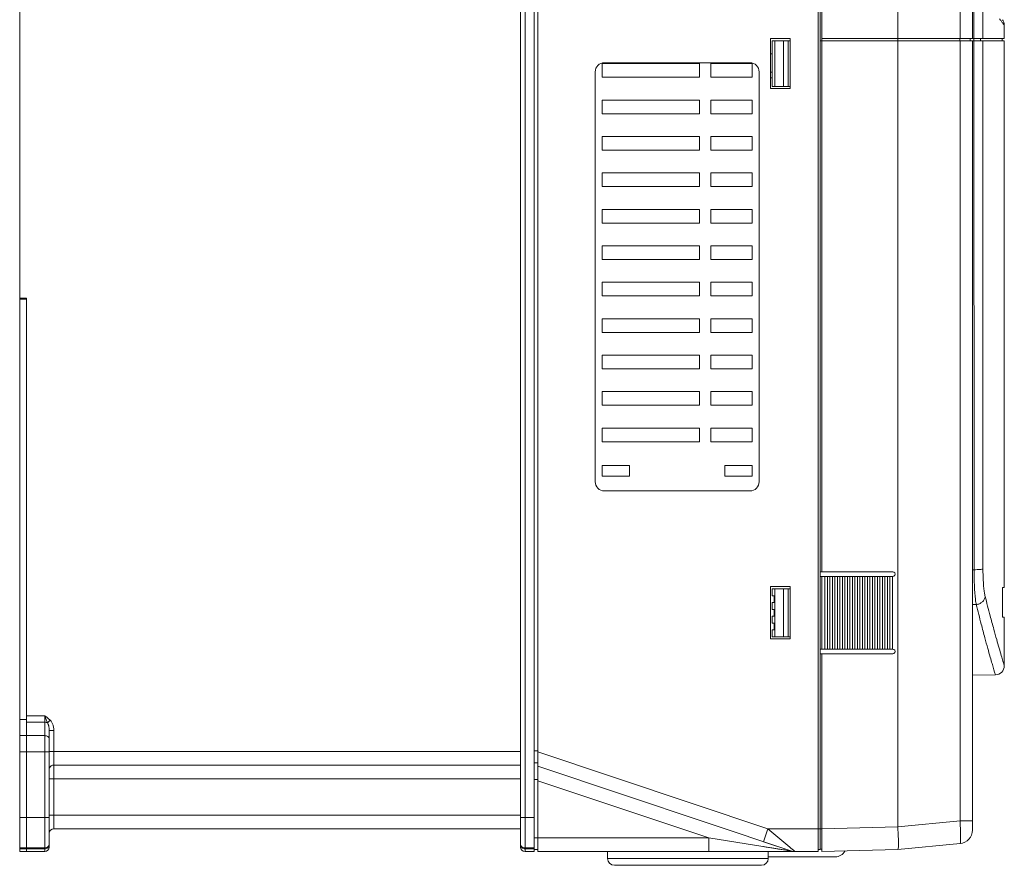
# Model space of a CAD drawing. Header units: millimetres. Extents: x -473 to 23648, y -382 to 1866.
# Tile 214 of 256: x 7990 to 8206, y -54 to 131. Entities that reach past the tile are written whole.
import ezdxf

# ---------------------------------------------------------------- set-up
doc = ezdxf.new("R2010")
doc.units = ezdxf.units.MM
doc.header["$LTSCALE"] = 80
doc.layers.get('0').update_dxf_attribs({"linetype": 'CONTINUOUS'})
for name, color, linetype in [('02___PRT_ALL_AXES', 7, 'CONTINUOUS'), ('09_ALL_ROUNDS', 7, 'CONTINUOUS'), ('10_ALL_CHAMFER', 7, 'CONTINUOUS'), ('20_ALL_FEATURES', 7, 'CONTINUOUS'), ('_BLACK_HOLE', 7, 'CONTINUOUS')]:
    doc.layers.add(name, color=color, linetype=linetype)

msp = doc.modelspace()

# ---------------------------------------------------------------- linework, layer by layer
at = {"color": 0, "linetype": 'Continuous', "lineweight": 0}
for p, q in [((8100.227, -50.302), (8100.227, 277.698)), ((8101.227, -51.302), (8101.227, 278.097)), ((7991.727, -22.888), (7995.727, -22.888)), ((7995.727, -22.888), (7995.727, -50.701)), ((7991.727, -25.838), (7995.727, -25.838)), ((7996.727, -24.716), (7996.727, -50.302)), ((7991.727, -29.373), (7996.727, -29.373)), ((7991.727, -43.802), (7996.727, -43.802)), ((8100.227, -43.802), (8103.227, -43.802)), ((7991.727, -50.483), (7995.727, -50.483)), ((7995.727, -51.302), (7991.727, -51.302)), ((7995.727, -50.716), (7995.727, -51.302)), ((8101.227, -50.483), (8103.227, -50.483)), ((8103.227, -51.302), (8101.227, -51.302)), ((8119.327, -52.802), (8119.327, -51.302)), ((8154.627, -52.802), (8154.627, -51.302)), ((8119.327, -52.802), (8154.627, -52.802)), ((8169.327, -52.452), (8154.627, -52.452)), ((8120.827, -54.302), (8153.127, -54.302))]:
    msp.add_line(p, q, dxfattribs=at)
for centre, radius, start, end in [((7995.727, -49.701), 1, 270, 0.00028), ((8101.227, -49.701), 1, 179.99972, 270), ((7995.727, -50.302), 1, 270, 0), ((8101.227, -50.302), 1, 180, 270), ((8169.327, -49.952), 2.5, 270, 331.27212), ((8120.827, -52.802), 1.5, 180, 270), ((8153.127, -52.802), 1.5, 270, 0)]:
    msp.add_arc(centre, radius, start, end, dxfattribs=at)
for points, knots in [([(7996.727, -26.545), (7996.727, -26.451), (7996.666, -26.25), (7996.433, -26.019), (7996.105, -25.871), (7995.855, -25.838), (7995.727, -25.838)], [0, 0, 0, 0, 0.2811007, 0.5967203, 0.9555318, 1.341982, 1.341982, 1.341982, 1.341982]), ([(7996.65, -49.933), (7996.6, -50.042), (7996.446, -50.244), (7996.227, -50.371), (7996.109, -50.415)], [0, 0, 0, 0, 0.36124111, 0.73877571, 0.73877571, 0.73877571, 0.73877571]), ([(8100.303, -49.933), (8100.353, -50.042), (8100.508, -50.244), (8100.726, -50.371), (8100.844, -50.415)], [0, 0, 0, 0, 0.36124138, 0.73877628, 0.73877628, 0.73877628, 0.73877628])]:
    msp.add_open_spline(points, degree=3, knots=knots, dxfattribs=at)
for points in [[(7996.727, -49.592), (7996.727, -49.708), (7996.699, -49.827), (7996.65, -49.933)], [(8100.227, -49.592), (8100.227, -49.708), (8100.254, -49.827), (8100.303, -49.933)], [(7996.109, -50.415), (7995.988, -50.46), (7995.856, -50.483), (7995.727, -50.483)], [(8100.844, -50.415), (8100.965, -50.46), (8101.097, -50.483), (8101.227, -50.483)]]:
    msp.add_open_spline(points, degree=3, dxfattribs=at)
at = {"layer": '02___PRT_ALL_AXES', "color": 0, "linetype": 'Continuous', "lineweight": 0}
for p, q in [((8103.227, 271.198), (8103.227, -43.802)), ((8118.127, 121.698), (8118.127, 118.698)), ((8139.527, 121.698), (8118.127, 121.698)), ((8150.627, 121.898), (8118.627, 121.898)), ((8139.527, 121.698), (8139.527, 118.698)), ((8142.027, 121.698), (8142.027, 118.698)), ((8151.127, 121.698), (8142.027, 121.698)), ((8151.127, 118.698), (8151.127, 121.698)), ((8116.627, 119.898), (8116.627, 29.898)), ((8152.627, 29.898), (8152.627, 119.898)), ((8118.127, 118.698), (8139.527, 118.698)), ((8142.027, 118.698), (8151.127, 118.698)), ((8118.127, 113.698), (8118.127, 110.698)), ((8139.527, 113.698), (8118.127, 113.698)), ((8139.527, 113.698), (8139.527, 110.698)), ((8142.027, 113.698), (8142.027, 110.698)), ((8151.127, 113.698), (8142.027, 113.698)), ((8151.127, 110.698), (8151.127, 113.698)), ((8118.127, 110.698), (8139.527, 110.698)), ((8142.027, 110.698), (8151.127, 110.698)), ((8118.127, 105.698), (8118.127, 102.698)), ((8139.527, 105.698), (8118.127, 105.698)), ((8139.527, 105.698), (8139.527, 102.698)), ((8142.027, 105.698), (8142.027, 102.698)), ((8151.127, 105.698), (8142.027, 105.698)), ((8151.127, 102.698), (8151.127, 105.698)), ((8118.127, 102.698), (8139.527, 102.698)), ((8142.027, 102.698), (8151.127, 102.698)), ((8118.127, 97.698), (8118.127, 94.698)), ((8139.527, 97.698), (8118.127, 97.698)), ((8139.527, 97.698), (8139.527, 94.698)), ((8142.027, 97.698), (8142.027, 94.698)), ((8151.127, 97.698), (8142.027, 97.698)), ((8151.127, 94.698), (8151.127, 97.698)), ((8118.127, 94.698), (8139.527, 94.698)), ((8142.027, 94.698), (8151.127, 94.698)), ((8118.127, 89.698), (8118.127, 86.698)), ((8139.527, 89.698), (8118.127, 89.698)), ((8139.527, 89.698), (8139.527, 86.698)), ((8142.027, 89.698), (8142.027, 86.698)), ((8151.127, 89.698), (8142.027, 89.698)), ((8151.127, 86.698), (8151.127, 89.698)), ((8118.127, 86.698), (8139.527, 86.698)), ((8142.027, 86.698), (8151.127, 86.698)), ((8118.127, 81.698), (8118.127, 78.698)), ((8139.527, 81.698), (8118.127, 81.698)), ((8139.527, 81.698), (8139.527, 78.698)), ((8142.027, 81.698), (8142.027, 78.698)), ((8151.127, 81.698), (8142.027, 81.698)), ((8151.127, 78.698), (8151.127, 81.698)), ((8118.127, 78.698), (8139.527, 78.698)), ((8142.027, 78.698), (8151.127, 78.698)), ((8118.127, 73.698), (8118.127, 70.698)), ((8139.527, 73.698), (8118.127, 73.698)), ((8139.527, 73.698), (8139.527, 70.698)), ((8142.027, 73.698), (8142.027, 70.698)), ((8151.127, 73.698), (8142.027, 73.698)), ((8151.127, 70.698), (8151.127, 73.698)), ((8118.127, 70.698), (8139.527, 70.698)), ((8142.027, 70.698), (8151.127, 70.698)), ((8118.127, 65.698), (8118.127, 62.698)), ((8139.527, 65.698), (8118.127, 65.698)), ((8139.527, 65.698), (8139.527, 62.698)), ((8142.027, 65.698), (8142.027, 62.698)), ((8151.127, 65.698), (8142.027, 65.698)), ((8151.127, 62.698), (8151.127, 65.698)), ((8118.127, 62.698), (8139.527, 62.698)), ((8142.027, 62.698), (8151.127, 62.698)), ((8118.127, 57.698), (8118.127, 54.698)), ((8139.527, 57.698), (8118.127, 57.698)), ((8139.527, 57.698), (8139.527, 54.698)), ((8142.027, 57.698), (8142.027, 54.698)), ((8151.127, 57.698), (8142.027, 57.698)), ((8151.127, 54.698), (8151.127, 57.698)), ((8118.127, 54.698), (8139.527, 54.698)), ((8142.027, 54.698), (8151.127, 54.698)), ((8118.127, 49.698), (8118.127, 46.698)), ((8139.527, 49.698), (8118.127, 49.698)), ((8139.527, 49.698), (8139.527, 46.698)), ((8142.027, 49.698), (8142.027, 46.698)), ((8151.127, 49.698), (8142.027, 49.698)), ((8151.127, 46.698), (8151.127, 49.698)), ((8118.127, 46.698), (8139.527, 46.698)), ((8142.027, 46.698), (8151.127, 46.698)), ((8118.127, 41.698), (8118.127, 38.698)), ((8139.527, 41.698), (8118.127, 41.698)), ((8139.527, 41.698), (8139.527, 38.698)), ((8142.027, 41.698), (8142.027, 38.698)), ((8151.127, 41.698), (8142.027, 41.698)), ((8151.127, 38.698), (8151.127, 41.698)), ((8118.127, 38.698), (8139.527, 38.698)), ((8142.027, 38.698), (8151.127, 38.698)), ((8118.627, 27.898), (8150.627, 27.898))]:
    msp.add_line(p, q, dxfattribs=at)
for centre, start, end in [((8118.627, 119.898), 90, 180), ((8150.627, 119.898), 0, 90), ((8118.627, 29.898), 180, 270), ((8150.627, 29.898), 270, 0)]:
    msp.add_arc(centre, 2, start, end, dxfattribs=at)
at = {"layer": '09_ALL_ROUNDS', "color": 0, "linetype": 'Continuous', "lineweight": 0}
for p, q in [((8100.227, -50.302), (8100.227, 277.698)), ((8101.227, -51.302), (8101.227, 278.097)), ((8205.644, 131.257), (8205.454, 131.514)), ((8205.677, 131.213), (8205.644, 131.257)), ((8206.477, 127.208), (8206.477, 130.143)), ((8155.525, 126.708), (8159.025, 126.708)), ((8159.025, 116.708), (8155.525, 116.708)), ((7991.727, -51.302), (7991.727, 70.188)), ((8166.427, 10.137), (8181.977, 10.137)), ((8181.952, -6.856), (8181.952, 9.13)), ((8166.427, -7.863), (8181.977, -7.863)), ((7991.727, -21.474), (7995.727, -21.474)), ((7995.727, -21.474), (7995.727, -50.701)), ((7991.727, -22.888), (7995.727, -22.888)), ((7996.336, -23.034), (7996.945, -22.474)), ((7995.727, -25.838), (7991.727, -25.838)), ((7996.727, -24.716), (7997.727, -24.716)), ((7996.727, -24.716), (7996.727, -50.302)), ((7997.727, -24.716), (7997.727, -46.302)), ((7991.727, -29.373), (7996.727, -29.373)), ((7996.727, -29.302), (8100.227, -29.302)), ((7997.727, -32.302), (8100.227, -32.302)), ((7996.727, -35.302), (8100.227, -35.302)), ((7991.727, -43.802), (7996.727, -43.802)), ((7996.727, -43.302), (8100.227, -43.302)), ((8100.227, -43.802), (8103.227, -43.802)), ((8103.227, -43.802), (8103.227, -50.701)), ((8100.227, -46.302), (7997.727, -46.302)), ((8153.584, -49.147), (8154.536, -46.302)), ((8154.536, -46.302), (8159.34, -50.32)), ((8141.601, -51.302), (8141.601, -48.302)), ((8141.601, -48.302), (8153.422, -50.174)), ((8153.584, -49.147), (8159.563, -51.147)), ((7991.727, -50.483), (7995.727, -50.483)), ((7991.727, -50.701), (7995.727, -50.701)), ((7995.727, -51.302), (7991.727, -51.302)), ((7995.727, -50.716), (7995.727, -51.302)), ((8101.227, -50.483), (8103.227, -50.483)), ((8101.227, -50.701), (8103.227, -50.701)), ((8103.227, -51.302), (8101.227, -51.302)), ((8103.227, -50.716), (8103.227, -51.302)), ((8141.601, -51.302), (8160.512, -51.302)), ((8159.563, -51.147), (8159.873, -51.233)), ((8160.478, -51.302), (8160.511, -51.302))]:
    msp.add_line(p, q, dxfattribs=at)
for centre, radius, start, end in [((8204.477, 130.143), 2, 0, 37.03688), ((8181.977, 9.637), 0.5, 267.19863, 90), ((8181.977, -7.363), 0.5, 270, 92.80137), ((7997.727, -33.302), 1, 90, 157.50024), ((7997.727, -47.302), 1, 90, 180), ((7995.727, -49.701), 1, 270, 0.00028), ((8101.227, -49.701), 1, 179.99972, 270), ((7995.727, -50.302), 1, 270, 0), ((8101.227, -50.302), 1, 180, 270), ((8160.515, -48.302), 3, 251.50455, 270)]:
    msp.add_arc(centre, radius, start, end, dxfattribs=at)
for points, knots in [([(8206.477, 130.143), (8206.469, 130.153), (8206.442, 130.19), (8206.385, 130.265), (8206.3, 130.379), (8206.187, 130.529), (8206.045, 130.718), (8205.872, 130.951), (8205.745, 131.121), (8205.677, 131.213)], [0, 0, 0, 0, 0.0376591, 0.136938, 0.2825281, 0.4647516, 0.6990771, 0.9930446, 1.3359196, 1.3359196, 1.3359196, 1.3359196]), ([(7995.727, -21.474), (7995.932, -21.618), (7996.361, -21.923), (7996.759, -22.271), (7996.945, -22.474)], [0, 0, 0, 0, 0.7539954, 1.5786766, 1.5786766, 1.5786766, 1.5786766]), ([(7995.727, -21.474), (7995.815, -21.758), (7996.017, -22.28), (7996.229, -22.796), (7996.336, -23.034)], [0, 0, 0, 0, 0.8937097, 1.6758635, 1.6758635, 1.6758635, 1.6758635]), ([(7995.727, -22.888), (7995.835, -22.888), (7996.046, -22.912), (7996.246, -22.985), (7996.336, -23.034)], [0, 0, 0, 0, 0.3240928, 0.6314577, 0.6314577, 0.6314577, 0.6314577]), ([(7996.336, -23.034), (7996.367, -23.085), (7996.428, -23.197), (7996.507, -23.382), (7996.578, -23.594), (7996.639, -23.834), (7996.687, -24.103), (7996.719, -24.4), (7996.727, -24.608), (7996.727, -24.716)], [0, 0, 0, 0, 0.1794247, 0.3796586, 0.603053, 0.8505142, 1.122554, 1.4203409, 1.7461867, 1.7461867, 1.7461867, 1.7461867]), ([(7996.945, -22.474), (7997.007, -22.54), (7997.126, -22.686), (7997.285, -22.933), (7997.428, -23.216), (7997.551, -23.537), (7997.647, -23.896), (7997.711, -24.293), (7997.727, -24.571), (7997.727, -24.716)], [0, 0, 0, 0, 0.2714158, 0.5635368, 0.87994, 1.2223039, 1.592084, 1.9920115, 2.4268661, 2.4268661, 2.4268661, 2.4268661]), ([(7996.727, -26.545), (7996.727, -26.451), (7996.666, -26.25), (7996.433, -26.019), (7996.105, -25.871), (7995.855, -25.838), (7995.727, -25.838)], [0, 0, 0, 0, 0.2811007, 0.5967203, 0.9555318, 1.341982, 1.341982, 1.341982, 1.341982]), ([(7996.65, -49.933), (7996.6, -50.042), (7996.446, -50.244), (7996.227, -50.371), (7996.109, -50.415)], [0, 0, 0, 0, 0.36124111, 0.73877571, 0.73877571, 0.73877571, 0.73877571]), ([(8100.303, -49.933), (8100.353, -50.042), (8100.508, -50.244), (8100.726, -50.371), (8100.844, -50.415)], [0, 0, 0, 0, 0.36124138, 0.73877628, 0.73877628, 0.73877628, 0.73877628]), ([(8153.422, -50.174), (8153.669, -50.214), (8154.255, -50.306), (8155.145, -50.447), (8156.059, -50.592), (8156.876, -50.721), (8157.6, -50.836), (8158.23, -50.936), (8158.756, -51.02), (8159.162, -51.081), (8159.416, -51.128), (8159.535, -51.14), (8159.563, -51.147)], [0, 0, 0, 0, 0.7525068, 1.7785491, 2.7028015, 3.5279912, 4.2604944, 4.9015048, 5.4412763, 5.8615444, 6.1302807, 6.2182129, 6.2182129, 6.2182129, 6.2182129]), ([(8159.34, -50.32), (8159.423, -50.389), (8159.579, -50.519), (8159.796, -50.701), (8159.982, -50.856), (8160.14, -50.988), (8160.27, -51.097), (8160.372, -51.183), (8160.451, -51.249), (8160.495, -51.286), (8160.515, -51.302)], [0, 0, 0, 0, 0.3254107, 0.6075191, 0.849123, 1.0537115, 1.2235571, 1.3579396, 1.4544258, 1.5314784, 1.5314784, 1.5314784, 1.5314784])]:
    msp.add_open_spline(points, degree=3, knots=knots, dxfattribs=at)
for points in [[(7996.727, -49.592), (7996.727, -49.708), (7996.699, -49.827), (7996.65, -49.933)], [(8100.227, -49.592), (8100.227, -49.708), (8100.254, -49.827), (8100.303, -49.933)], [(7996.109, -50.415), (7995.988, -50.46), (7995.856, -50.483), (7995.727, -50.483)], [(8100.844, -50.415), (8100.965, -50.46), (8101.097, -50.483), (8101.227, -50.483)]]:
    msp.add_open_spline(points, degree=3, dxfattribs=at)
at = {"layer": '10_ALL_CHAMFER', "color": 0, "linetype": 'Continuous', "lineweight": 0}
for p, q in [((8155.125, 119.798), (8155.525, 119.798)), ((8155.125, 118.598), (8155.525, 118.598))]:
    msp.add_line(p, q, dxfattribs=at)
at = {"layer": '20_ALL_FEATURES', "color": 0, "linetype": 'Continuous', "lineweight": 0}
for p, q in [((8165.627, 290.574), (8165.627, -51.302)), ((8166.027, 285.625), (8166.027, -50.802)), ((8104.027, -51.302), (8104.027, 278.698)), ((8166.427, 10.137), (8166.427, 268.708)), ((8183.091, 268.708), (8183.091, 127.208)), ((8196.76, 268.709), (8196.76, 127.208)), ((8199.477, 268.708), (8199.477, 127.208)), ((8199.801, 231.858), (8199.809, 127.208)), ((7990.227, 70.188), (7990.227, 193.188)), ((8155.125, 127.208), (8155.125, 116.208)), ((8159.425, 127.208), (8155.125, 127.208)), ((8159.425, 126.708), (8159.025, 126.708)), ((8159.425, 116.208), (8159.425, 127.208)), ((8166.027, 126.708), (8206.477, 126.708)), ((8166.427, 127.208), (8206.477, 127.208)), ((8183.061, 126.708), (8183.061, 127.208)), ((8183.091, 126.708), (8183.091, -45.867)), ((8196.712, 126.708), (8196.712, 127.208)), ((8196.76, 126.708), (8196.76, -44.572)), ((8198.977, 126.708), (8198.977, 127.208)), ((8199.477, 126.708), (8199.477, -44.572)), ((8199.8, 126.708), (8199.8, 127.208)), ((8199.809, 126.708), (8199.839, 10.596)), ((8201.264, 126.708), (8201.264, 127.208)), ((8205.977, 126.708), (8205.977, 127.208)), ((8206.477, 6.708), (8206.477, 126.708)), ((8155.525, 123.859), (8155.125, 123.859)), ((8155.125, 116.208), (8159.425, 116.208)), ((8159.425, 116.708), (8159.025, 116.708)), ((7990.227, -51.302), (7990.227, 70.188)), ((7990.227, 70.188), (7991.727, 70.188)), ((7990.227, 69.988), (7991.727, 69.988)), ((7991.727, -51.302), (7991.727, 69.988)), ((8118.127, 33.498), (8118.127, 31.098)), ((8124.127, 33.498), (8118.127, 33.498)), ((8124.127, 31.098), (8124.127, 33.498)), ((8145.127, 33.498), (8145.127, 31.098)), ((8151.127, 33.498), (8145.127, 33.498)), ((8151.127, 31.098), (8151.127, 33.498)), ((8118.127, 31.098), (8124.127, 31.098)), ((8145.127, 31.098), (8151.127, 31.098)), ((8166.427, 10.137), (8166.027, 10.137)), ((8166.027, 9.137), (8167.647, 9.137)), ((8166.427, -6.863), (8166.427, 9.137)), ((8167.057, 9.137), (8167.057, -6.863)), ((8167.657, -6.863), (8167.657, 9.137)), ((8167.657, 9.137), (8168.746, 9.137)), ((8168.157, 9.137), (8168.157, -6.863)), ((8168.757, -6.863), (8168.757, 9.137)), ((8168.757, 9.137), (8169.846, 9.137)), ((8169.256, 9.137), (8169.256, -6.863)), ((8169.856, -6.863), (8169.856, 9.137)), ((8169.856, 9.137), (8170.945, 9.137)), ((8170.356, 9.137), (8170.356, -6.863)), ((8170.956, -6.863), (8170.956, 9.137)), ((8170.956, 9.137), (8172.045, 9.137)), ((8171.456, 9.137), (8171.456, -6.863)), ((8172.056, -6.863), (8172.056, 9.137)), ((8172.056, 9.137), (8173.145, 9.137)), ((8172.555, 9.137), (8172.555, -6.863)), ((8173.155, -6.863), (8173.155, 9.137)), ((8173.155, 9.137), (8174.244, 9.137)), ((8173.655, 9.137), (8173.655, -6.863)), ((8174.255, -6.863), (8174.255, 9.137)), ((8174.255, 9.137), (8175.344, 9.137)), ((8174.755, 9.137), (8174.755, -6.863)), ((8175.354, -6.863), (8175.354, 9.137)), ((8175.354, 9.137), (8176.444, 9.137)), ((8175.854, 9.137), (8175.854, -6.863)), ((8176.454, -6.863), (8176.454, 9.137)), ((8176.454, 9.137), (8177.543, 9.137)), ((8176.954, 9.137), (8176.954, -6.863)), ((8177.554, -6.863), (8177.554, 9.137)), ((8177.554, 9.137), (8178.643, 9.137)), ((8178.053, 9.137), (8178.053, -6.863)), ((8178.653, -6.863), (8178.653, 9.137)), ((8178.653, 9.137), (8179.742, 9.137)), ((8179.153, 9.137), (8179.153, -6.863)), ((8179.753, -6.863), (8179.753, 9.137)), ((8179.753, 9.137), (8180.842, 9.137)), ((8180.253, 9.137), (8180.253, -6.863)), ((8180.852, -6.863), (8180.852, 9.137)), ((8180.852, 9.137), (8181.977, 9.137)), ((8181.352, 9.137), (8181.352, -6.863)), ((8155.125, 6.887), (8155.125, -4.613)), ((8159.425, 6.887), (8155.125, 6.887)), ((8159.425, -4.613), (8159.425, 6.887)), ((8206.108, 0.208), (8206.114, 6.708)), ((8206.114, 6.708), (8206.477, 6.708)), ((8155.525, 4.887), (8155.525, 6.387)), ((8155.525, 6.387), (8159.025, 6.387)), ((8155.525, 4.887), (8155.966, 4.887)), ((8155.966, 3.387), (8155.966, 4.887)), ((8156.077, -4.113), (8156.077, 6.387)), ((8155.525, 1.887), (8155.525, 3.387)), ((8155.525, 3.387), (8155.966, 3.387)), ((8155.525, 1.887), (8155.966, 1.887)), ((8155.525, -1.113), (8155.525, 0.387)), ((8155.525, 0.387), (8155.966, 0.387)), ((8155.966, 0.387), (8155.966, 1.887)), ((8206.477, 0.208), (8206.108, 0.208)), ((8206.477, -10.47), (8206.477, 0.208)), ((8155.525, -1.113), (8155.966, -1.113)), ((8155.966, -2.613), (8155.966, -1.113)), ((8155.525, -4.113), (8155.525, -2.613)), ((8155.525, -2.613), (8155.966, -2.613)), ((8155.525, -4.113), (8159.025, -4.113)), ((8155.125, -4.613), (8159.425, -4.613)), ((8166.027, -6.863), (8167.647, -6.863)), ((8166.427, -7.863), (8166.027, -7.863)), ((8166.427, -46.283), (8166.427, -7.863)), ((8167.657, -6.863), (8168.746, -6.863)), ((8168.757, -6.863), (8169.846, -6.863)), ((8169.856, -6.863), (8170.945, -6.863)), ((8170.956, -6.863), (8172.045, -6.863)), ((8172.056, -6.863), (8173.145, -6.863)), ((8173.155, -6.863), (8174.244, -6.863)), ((8174.255, -6.863), (8175.344, -6.863)), ((8175.354, -6.863), (8176.444, -6.863)), ((8176.454, -6.863), (8177.543, -6.863)), ((8177.554, -6.863), (8178.643, -6.863)), ((8178.653, -6.863), (8179.742, -6.863)), ((8179.753, -6.863), (8180.842, -6.863)), ((8180.852, -6.863), (8181.977, -6.863)), ((7990.227, -22.302), (7991.727, -22.302)), ((7990.227, -25.838), (7991.727, -25.838)), ((7990.227, -29.373), (7991.727, -29.373)), ((8103.227, -29.139), (8104.027, -29.139)), ((8154.536, -46.302), (8104.027, -29.406)), ((8103.227, -31.802), (8104.027, -31.802)), ((8104.027, -32.57), (8159.563, -51.147)), ((8103.227, -35.466), (8104.027, -35.466)), ((8104.027, -35.733), (8141.601, -48.302)), ((7990.227, -43.802), (7991.727, -43.802)), ((8166.027, -46.302), (8154.536, -46.302)), ((8103.227, -48.302), (8141.601, -48.302)), ((7990.227, -50.483), (7991.727, -50.483)), ((7991.727, -50.701), (7990.227, -50.701)), ((7991.727, -51.302), (7990.227, -51.302)), ((8103.227, -50.802), (8104.027, -50.802)), ((8104.027, -51.302), (8141.601, -51.302)), ((8165.627, -51.302), (8160.515, -51.302)), ((8166.027, -50.802), (8165.627, -50.802))]:
    msp.add_line(p, q, dxfattribs=at)
for points, knots in [([(8201.753, 231.858), (8201.753, 220.999), (8201.753, 198.512), (8201.756, 163.629), (8201.758, 139.604), (8201.76, 127.208)], [0, 0, 0, 0, 32.5770931, 67.4620501, 104.6500003, 104.6500003, 104.6500003, 104.6500003]), ([(8201.76, 126.708), (8201.763, 107.022), (8201.77, 68.37), (8201.781, 29.719), (8201.787, 10.753)], [0, 0, 0, 0, 59.0593744, 115.9548432, 115.9548432, 115.9548432, 115.9548432])]:
    msp.add_open_spline(points, degree=3, knots=knots, dxfattribs=at)
at = {"layer": '_BLACK_HOLE', "color": 0, "linetype": 'Continuous', "lineweight": 0}
for p, q in [((8155.525, 126.708), (8155.525, 116.708)), ((8156.077, 116.708), (8156.077, 126.708)), ((8157.964, 126.708), (8157.964, 116.708)), ((8159.025, 126.708), (8159.025, 116.708)), ((8199.477, 126.708), (8199.477, -46.563)), ((8199.839, 10.596), (8199.477, 10.595)), ((8157.964, -4.113), (8157.964, 6.387)), ((8159.025, -4.113), (8159.025, 6.387)), ((8159.025, 6.387), (8159.425, 6.387)), ((8200.308, 2.958), (8199.477, 2.945)), ((8155.525, -1.113), (8155.525, 0.387)), ((8155.525, -4.113), (8155.525, -2.613)), ((8159.025, -4.113), (8159.425, -4.113)), ((8203.797, -10.031), (8203.858, -10.243)), ((8199.477, -12.558), (8204.511, -12.47)), ((8183.091, -45.867), (8196.76, -44.572)), ((8199.477, -44.572), (8196.76, -44.572)), ((8166.027, -50.775), (8166.027, -46.293)), ((8166.027, -46.293), (8166.427, -46.293)), ((8166.427, -46.283), (8183.091, -45.847)), ((8166.427, -51.281), (8166.427, -46.283)), ((8183.091, -50.845), (8196.76, -49.549)), ((8166.027, -50.792), (8166.427, -50.792)), ((8166.427, -51.281), (8183.091, -50.845))]:
    msp.add_line(p, q, dxfattribs=at)
for centre, radius, start, end in [((8517.901, 80.703), 326.947, 196.15083, 196.5576), ((8204.477, -10.47), 2, 271.00001, 359.99999), ((8196.477, -46.562), 3, 275.4145, 359.99788), ((8315.241, -44.099), 118.419, 181.42864, 181.64117), ((8153.709, -48.911), 29.5, 0.22965, 1.10646)]:
    msp.add_arc(centre, radius, start, end, dxfattribs=at)
for points, knots in [([(8201.787, 10.753), (8201.726, 10.711), (8201.496, 10.683), (8201.085, 10.63), (8200.502, 10.605), (8200.07, 10.596), (8199.839, 10.596)], [0, 0, 0, 0, 0.2232018, 0.6622736, 1.2662027, 1.9606247, 1.9606247, 1.9606247, 1.9606247]), ([(8199.839, 10.596), (8199.839, 9.96), (8199.852, 8.728), (8199.911, 6.963), (8200.006, 5.39), (8200.13, 4.075), (8200.241, 3.294), (8200.308, 2.958)], [0, 0, 0, 0, 1.9066348, 3.6971432, 5.2953676, 6.6339209, 7.6599288, 7.6599288, 7.6599288, 7.6599288]), ([(8201.787, 10.753), (8201.787, 10.253), (8201.8, 9.282), (8201.86, 7.893), (8201.954, 6.654), (8202.079, 5.619), (8202.191, 5.005), (8202.257, 4.742)], [0, 0, 0, 0, 1.5020694, 2.9119978, 4.1712501, 5.2273, 6.0400247, 6.0400247, 6.0400247, 6.0400247]), ([(8202.257, 4.742), (8202.242, 4.516), (8202.112, 4.056), (8201.669, 3.484), (8201.043, 3.088), (8200.554, 2.974), (8200.308, 2.958)], [0, 0, 0, 0, 0.6819216, 1.3906941, 2.1230827, 2.8640779, 2.8640779, 2.8640779, 2.8640779]), ([(8202.257, 4.742), (8202.618, 3.317), (8203.246, 0.9), (8204.104, -2.264), (8204.767, -4.636), (8205.318, -6.56), (8205.781, -8.144), (8206.137, -9.344), (8206.357, -10.076), (8206.454, -10.395), (8206.477, -10.47)], [0, 0, 0, 0, 4.4098744, 7.4927742, 9.8355905, 11.7969393, 13.4965957, 14.7870182, 15.5531913, 15.7881296, 15.7881296, 15.7881296, 15.7881296]), ([(8200.308, 2.958), (8200.668, 1.513), (8201.293, -0.938), (8202.148, -4.147), (8202.808, -6.552), (8203.337, -8.433), (8203.658, -9.55), (8203.797, -10.031)], [0, 0, 0, 0, 4.4666417, 7.5893385, 9.9624091, 11.949101, 13.4502693, 13.4502693, 13.4502693, 13.4502693]), ([(8183.204, -48.341), (8183.198, -48.028), (8183.168, -47.196), (8183.091, -46.366), (8183.091, -45.847)], [0, 0, 0, 0, 0.9384317, 2.4971535, 2.4971535, 2.4971535, 2.4971535]), ([(8196.87, -47.49), (8196.881, -47.857), (8196.905, -48.516), (8196.809, -49.06), (8196.846, -49.541), (8196.76, -49.549)], [0, 0, 0, 0, 1.0996325, 1.8099154, 2.0702896, 2.0702896, 2.0702896, 2.0702896]), ([(8183.091, -50.845), (8183.125, -50.764), (8183.22, -50.449), (8183.203, -49.753), (8183.211, -49.155), (8183.21, -48.792)], [0, 0, 0, 0, 0.2630904, 0.9785167, 2.0653888, 2.0653888, 2.0653888, 2.0653888])]:
    msp.add_open_spline(points, degree=3, knots=knots, dxfattribs=at)
for points in [[(8196.76, -44.572), (8196.788, -45.083), (8196.815, -45.594), (8196.832, -46.106)], [(8196.832, -46.106), (8196.843, -46.421), (8196.851, -46.736), (8196.859, -47.051)]]:
    msp.add_open_spline(points, degree=3, dxfattribs=at)

doc.saveas('drawing.dxf')
